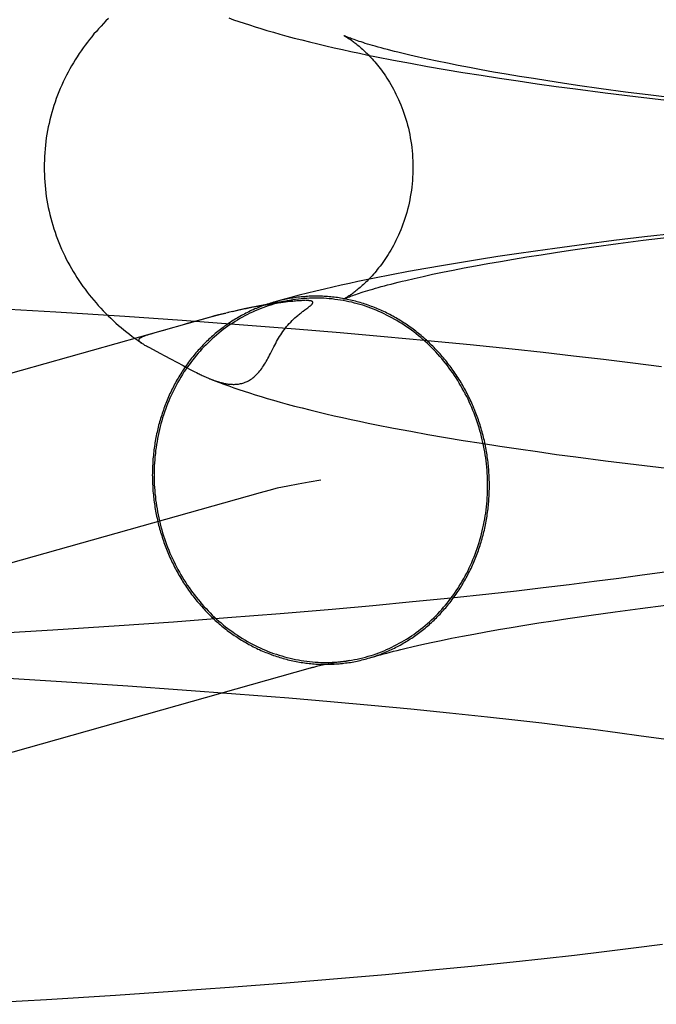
# Model space of a CAD drawing. Header units: inches. Extents: x 0 to 278, y 0 to 180.
# Tile 16 of 67: x 95.625 to 95.6924, y 91.26 to 91.3642. Entities that reach past the tile are written whole.
import ezdxf

# ---------------------------------------------------------------- set-up
doc = ezdxf.new("R2010")
doc.units = ezdxf.units.IN
doc.header["$LTSCALE"] = 15.310625
doc.header["$MEASUREMENT"] = 0
doc.linetypes.add('HIDDEN', pattern=[0.2, 0.1, -0.1])
doc.layers.add('DEFAULT_2', color=8, linetype='HIDDEN')

msp = doc.modelspace()

# ---------------------------------------------------------------- linework, layer by layer
at = {"layer": 'DEFAULT_2', "color": 8, "linetype": 'HIDDEN'}
for p, q in [((95.66457, 91.35988), (95.66637, 91.35954)), ((95.66818, 91.35998), (95.66721, 91.36019)), ((95.6692, 91.35976), (95.66818, 91.35998)), ((95.66637, 91.35954), (95.66819, 91.35921)), ((95.66819, 91.35921), (95.67005, 91.35889)), ((95.67028, 91.35954), (95.6692, 91.35976)), ((95.67005, 91.35889), (95.67193, 91.35857)), ((95.67142, 91.35931), (95.67028, 91.35954)), ((95.67261, 91.35908), (95.67142, 91.35931)), ((95.67386, 91.35885), (95.67261, 91.35908)), ((95.67516, 91.35862), (95.67386, 91.35885)), ((95.67193, 91.35857), (95.67385, 91.35827)), ((95.67385, 91.35827), (95.67579, 91.35797)), ((95.67651, 91.35839), (95.67516, 91.35862)), ((95.67579, 91.35797), (95.67776, 91.35767)), ((95.67792, 91.35815), (95.67651, 91.35839)), ((95.67938, 91.35792), (95.67792, 91.35815)), ((95.68089, 91.35768), (95.67938, 91.35792)), ((95.67776, 91.35767), (95.67976, 91.35738)), ((95.67976, 91.35738), (95.68179, 91.3571)), ((95.68244, 91.35744), (95.68089, 91.35768)), ((95.68179, 91.3571), (95.68384, 91.35683)), ((95.68405, 91.35721), (95.68244, 91.35744)), ((95.68384, 91.35683), (95.68698, 91.35642)), ((95.68654, 91.35685), (95.68405, 91.35721)), ((95.68913, 91.3565), (95.68654, 91.35685)), ((95.68698, 91.35642), (95.69018, 91.35602)), ((95.69181, 91.35616), (95.68913, 91.3565)), ((95.69018, 91.35602), (95.69345, 91.35564)), ((95.69459, 91.35581), (95.69181, 91.35616)), ((95.69113, 91.34118), (95.6879, 91.34079)), ((95.69098, 91.34083), (95.69374, 91.34117)), ((95.69442, 91.34156), (95.69113, 91.34118)), ((95.68474, 91.34038), (95.68163, 91.33997)), ((95.6833, 91.33978), (95.68576, 91.34013)), ((95.6879, 91.34079), (95.68474, 91.34038)), ((95.68576, 91.34013), (95.68833, 91.34048)), ((95.68833, 91.34048), (95.69098, 91.34083)), ((95.67563, 91.3391), (95.67368, 91.3388)), ((95.6776, 91.33939), (95.67563, 91.3391)), ((95.67727, 91.33883), (95.6787, 91.33907)), ((95.6796, 91.33968), (95.6776, 91.33939)), ((95.6787, 91.33907), (95.68019, 91.3393)), ((95.68163, 91.33997), (95.6796, 91.33968)), ((95.68019, 91.3393), (95.68172, 91.33954)), ((95.68172, 91.33954), (95.6833, 91.33978)), ((95.66987, 91.33817), (95.66801, 91.33785)), ((95.67176, 91.33849), (95.66987, 91.33817)), ((95.67368, 91.3388), (95.67176, 91.33849)), ((95.67205, 91.3379), (95.67327, 91.33813)), ((95.67327, 91.33813), (95.67455, 91.33836)), ((95.67455, 91.33836), (95.67588, 91.3386)), ((95.67588, 91.3386), (95.67727, 91.33883)), ((95.66436, 91.33718), (95.66257, 91.33682)), ((95.66617, 91.33752), (95.66436, 91.33718)), ((95.66801, 91.33785), (95.66617, 91.33752)), ((95.66678, 91.3368), (95.66772, 91.33701)), ((95.66772, 91.33701), (95.66872, 91.33723)), ((95.66872, 91.33723), (95.66977, 91.33745)), ((95.66977, 91.33745), (95.67088, 91.33767)), ((95.67088, 91.33767), (95.67205, 91.3379)), ((95.6659, 91.33659), (95.66678, 91.3368)), ((95.65026, 91.33383), (95.64978, 91.33375)), ((95.65069, 91.33391), (95.65026, 91.33383)), ((95.65108, 91.33398), (95.65069, 91.33391)), ((95.65145, 91.33404), (95.65108, 91.33398)), ((95.65178, 91.33409), (95.65145, 91.33404)), ((95.65209, 91.33414), (95.65178, 91.33409)), ((95.65238, 91.33418), (95.65209, 91.33414)), ((95.65265, 91.33422), (95.65238, 91.33418)), ((95.65291, 91.33425), (95.65265, 91.33422)), ((95.65314, 91.33428), (95.65291, 91.33425)), ((95.65336, 91.33431), (95.65314, 91.33428)), ((95.65357, 91.33434), (95.65336, 91.33431)), ((95.65375, 91.33436), (95.65357, 91.33434)), ((95.65392, 91.33437), (95.65375, 91.33436)), ((95.65408, 91.33439), (95.65392, 91.33437)), ((95.65423, 91.3344), (95.65408, 91.33439)), ((95.65436, 91.33441), (95.65423, 91.3344)), ((95.65448, 91.33442), (95.65436, 91.33441)), ((95.6546, 91.33443), (95.65448, 91.33442)), ((95.6547, 91.33444), (95.6546, 91.33443)), ((95.6548, 91.33444), (95.6547, 91.33444)), ((95.65488, 91.33445), (95.6548, 91.33444)), ((95.65496, 91.33445), (95.65488, 91.33445)), ((95.65503, 91.33445), (95.65496, 91.33445)), ((95.65509, 91.33446), (95.65503, 91.33445)), ((95.65523, 91.33446), (95.65521, 91.33446)), ((95.65528, 91.33446), (95.65526, 91.33446)), ((95.65533, 91.33446), (95.65531, 91.33446)), ((95.65537, 91.33446), (95.65535, 91.33446)), ((95.62887, 91.33322), (95.62156, 91.33365)), ((95.63617, 91.33276), (95.62887, 91.33322)), ((95.64224, 91.33234), (95.63617, 91.33276)), ((95.64684, 91.3331), (95.64649, 91.33302)), ((95.64717, 91.33319), (95.64655, 91.33306)), ((95.64759, 91.33331), (95.64705, 91.33319)), ((95.64978, 91.33375), (95.64927, 91.33365)), ((95.65504, 91.33334), (95.65519, 91.33346)), ((95.65519, 91.33346), (95.6554, 91.33361)), ((95.6554, 91.33361), (95.65552, 91.3337)), ((95.64524, 91.33271), (95.51608, 91.29629)), ((95.64826, 91.3319), (95.64224, 91.33234)), ((95.6442, 91.33241), (95.64251, 91.33194)), ((95.6451, 91.33265), (95.6442, 91.33241)), ((95.65422, 91.33143), (95.64826, 91.3319)), ((95.63957, 91.33111), (95.63911, 91.33097)), ((95.64039, 91.33134), (95.63957, 91.33111)), ((95.65893, 91.33104), (95.65422, 91.33143)), ((95.66358, 91.33063), (95.65893, 91.33104)), ((95.63756, 91.33022), (95.63791, 91.32997)), ((95.63787, 91.33), (95.63791, 91.32997)), ((95.66817, 91.33021), (95.66358, 91.33063)), ((95.67269, 91.32977), (95.66817, 91.33021)), ((95.67713, 91.32931), (95.67269, 91.32977)), ((95.63876, 91.32949), (95.63987, 91.3289)), ((95.63987, 91.3289), (95.64041, 91.32861)), ((95.64041, 91.32861), (95.64101, 91.32829)), ((95.6804, 91.32896), (95.67713, 91.32931)), ((95.68362, 91.32859), (95.6804, 91.32896)), ((95.68678, 91.32822), (95.68362, 91.32859)), ((95.64101, 91.32829), (95.64234, 91.32757)), ((95.64234, 91.32757), (95.64275, 91.32735)), ((95.68989, 91.32783), (95.68678, 91.32822)), ((95.69294, 91.32744), (95.68989, 91.32783)), ((95.64275, 91.32735), (95.643, 91.32721)), ((95.643, 91.32721), (95.64323, 91.32709)), ((95.64323, 91.32709), (95.64341, 91.327)), ((95.64341, 91.327), (95.64358, 91.32691)), ((95.64358, 91.32691), (95.64374, 91.32683)), ((95.64374, 91.32683), (95.64391, 91.32675)), ((95.64391, 91.32675), (95.64402, 91.3267)), ((95.64402, 91.3267), (95.64413, 91.32664)), ((95.64413, 91.32664), (95.64424, 91.32659)), ((95.64424, 91.32659), (95.64435, 91.32654)), ((95.64435, 91.32654), (95.64446, 91.32648)), ((95.64446, 91.32648), (95.64458, 91.32643)), ((95.64458, 91.32643), (95.6447, 91.32638)), ((95.6447, 91.32638), (95.64482, 91.32632)), ((95.64482, 91.32632), (95.64494, 91.32627)), ((95.66459, 91.32097), (95.6664, 91.32063)), ((95.6664, 91.32063), (95.66822, 91.3203)), ((95.66822, 91.3203), (95.67008, 91.31998)), ((95.67008, 91.31998), (95.67196, 91.31966)), ((95.67196, 91.31966), (95.67388, 91.31936)), ((95.67388, 91.31936), (95.67582, 91.31906)), ((95.67582, 91.31906), (95.6778, 91.31876)), ((95.6778, 91.31876), (95.6798, 91.31848)), ((95.6798, 91.31848), (95.68183, 91.31819)), ((95.68183, 91.31819), (95.68388, 91.31792)), ((95.68388, 91.31792), (95.68702, 91.31751)), ((95.68702, 91.31751), (95.69023, 91.31711)), ((95.69023, 91.31711), (95.69349, 91.31673)), ((95.65048, 91.31414), (95.52139, 91.27774)), ((95.69329, 91.30575), (95.69089, 91.30541)), ((95.68582, 91.30473), (95.68316, 91.3044)), ((95.6884, 91.30507), (95.68582, 91.30473)), ((95.69089, 91.30541), (95.6884, 91.30507)), ((95.67758, 91.30374), (95.67467, 91.30342)), ((95.68041, 91.30407), (95.67758, 91.30374)), ((95.68316, 91.3044), (95.68041, 91.30407)), ((95.6666, 91.30259), (95.6624, 91.30219)), ((95.67069, 91.303), (95.6666, 91.30259)), ((95.67467, 91.30342), (95.67069, 91.303)), ((95.6581, 91.3018), (95.65261, 91.30133)), ((95.6624, 91.30219), (95.6581, 91.3018)), ((95.68548, 91.30118), (95.68802, 91.30153)), ((95.68802, 91.30153), (95.69066, 91.30188)), ((95.69066, 91.30188), (95.69339, 91.30223)), ((95.64131, 91.30046), (95.63555, 91.30006)), ((95.64701, 91.30089), (95.64131, 91.30046)), ((95.65261, 91.30133), (95.64701, 91.30089)), ((95.67994, 91.30036), (95.68146, 91.3006)), ((95.68146, 91.3006), (95.68303, 91.30083)), ((95.68303, 91.30083), (95.68548, 91.30118)), ((95.62856, 91.2996), (95.62153, 91.29918)), ((95.63555, 91.30006), (95.62856, 91.2996)), ((95.67308, 91.29919), (95.67435, 91.29942)), ((95.67435, 91.29942), (95.67567, 91.29966)), ((95.67567, 91.29966), (95.67704, 91.29989)), ((95.67704, 91.29989), (95.67847, 91.30012)), ((95.67847, 91.30012), (95.67994, 91.30036)), ((95.66857, 91.29829), (95.66962, 91.29851)), ((95.66962, 91.29851), (95.67072, 91.29874)), ((95.67072, 91.29874), (95.67187, 91.29896)), ((95.67187, 91.29896), (95.67308, 91.29919)), ((95.66579, 91.29766), (95.66666, 91.29787)), ((95.66666, 91.29787), (95.66758, 91.29808)), ((95.66758, 91.29808), (95.66857, 91.29829)), ((95.65841, 91.29614), (95.65791, 91.29605)), ((95.65896, 91.29624), (95.65841, 91.29614)), ((95.62245, 91.29461), (95.62948, 91.29418)), ((95.62948, 91.29418), (95.63647, 91.29372)), ((95.63647, 91.29372), (95.64223, 91.29331)), ((95.64223, 91.29331), (95.64792, 91.29288)), ((95.64792, 91.29288), (95.65351, 91.29243)), ((95.65351, 91.29243), (95.6579, 91.29205)), ((95.6579, 91.29205), (95.66221, 91.29166)), ((95.66221, 91.29166), (95.66642, 91.29127)), ((95.66642, 91.29127), (95.67052, 91.29085)), ((95.67052, 91.29085), (95.67451, 91.29043)), ((95.67451, 91.29043), (95.67742, 91.29011)), ((95.67742, 91.29011), (95.68026, 91.28979)), ((95.68026, 91.28979), (95.68301, 91.28946)), ((95.68301, 91.28946), (95.68569, 91.28912)), ((95.68569, 91.28912), (95.68828, 91.28878)), ((95.68828, 91.28878), (95.69077, 91.28844)), ((95.69077, 91.28844), (95.69317, 91.2881)), ((95.68998, 91.26601), (95.69302, 91.26641)), ((95.68051, 91.26489), (95.68372, 91.26525)), ((95.68372, 91.26525), (95.68687, 91.26563)), ((95.68687, 91.26563), (95.68998, 91.26601)), ((95.66832, 91.26364), (95.67282, 91.26408)), ((95.67282, 91.26408), (95.67725, 91.26454)), ((95.67725, 91.26454), (95.68051, 91.26489)), ((95.65909, 91.26281), (95.66374, 91.26321)), ((95.66374, 91.26321), (95.66832, 91.26364)), ((95.64725, 91.26186), (95.65321, 91.26232)), ((95.65321, 91.26232), (95.65909, 91.26281)), ((95.62789, 91.26055), (95.63518, 91.26101)), ((95.63518, 91.26101), (95.64124, 91.26142)), ((95.64124, 91.26142), (95.64725, 91.26186)), ((95.6206, 91.26013), (95.62789, 91.26055))]:
    msp.add_line(p, q, dxfattribs=at)
for points in [[(95.63443, 91.36428), (95.63417, 91.36402), (95.6339, 91.36375), (95.63365, 91.36348), (95.63339, 91.3632), (95.63315, 91.36292), (95.6329, 91.36264), (95.63266, 91.36235), (95.63243, 91.36206), (95.6322, 91.36177), (95.63197, 91.36147), (95.63175, 91.36117), (95.63154, 91.36087), (95.63132, 91.36056), (95.63112, 91.36024), (95.63092, 91.35992), (95.63072, 91.3596), (95.63053, 91.35928), (95.63034, 91.35895), (95.63016, 91.35861), (95.62998, 91.35827), (95.62981, 91.35793), (95.62965, 91.35759), (95.62949, 91.35724), (95.62934, 91.35688), (95.62919, 91.35653), (95.62905, 91.35617), (95.62891, 91.35581), (95.62878, 91.35544), (95.62866, 91.35507), (95.62855, 91.3547), (95.62844, 91.35433), (95.62833, 91.35395), (95.62824, 91.35357), (95.62815, 91.35319), (95.62807, 91.35281), (95.62799, 91.35242), (95.62792, 91.35204), (95.62786, 91.35165), (95.62781, 91.35126), (95.62776, 91.35087), (95.62772, 91.35048), (95.62769, 91.35009), (95.62767, 91.3497), (95.62765, 91.3493), (95.62764, 91.34891), (95.62763, 91.34855)], [(95.64715, 91.36433), (95.64767, 91.36414), (95.64822, 91.36396), (95.64877, 91.36377), (95.64935, 91.36359), (95.64994, 91.3634), (95.65056, 91.36321), (95.6512, 91.36302), (95.65187, 91.36282), (95.65257, 91.36262), (95.65331, 91.36242), (95.65409, 91.36221), (95.65489, 91.36201), (95.65571, 91.3618), (95.65656, 91.36159), (95.65742, 91.36139), (95.65829, 91.36119), (95.65918, 91.36099), (95.66007, 91.36079), (95.66097, 91.3606), (95.66187, 91.36041), (95.66277, 91.36023), (95.66457, 91.35988)], [(95.65933, 91.36247), (95.65932, 91.36248), (95.65932, 91.36248), (95.65934, 91.36247), (95.65936, 91.36246), (95.65938, 91.36244), (95.65942, 91.36242), (95.65946, 91.3624), (95.6595, 91.36238), (95.65955, 91.36235), (95.65961, 91.36231), (95.65967, 91.36228), (95.65973, 91.36224), (95.6598, 91.36219), (95.65988, 91.36214), (95.65996, 91.36209), (95.66004, 91.36204), (95.66012, 91.36198), (95.66021, 91.36191), (95.66031, 91.36184), (95.6604, 91.36177), (95.6605, 91.3617), (95.66061, 91.36162), (95.66071, 91.36153), (95.66082, 91.36144), (95.66094, 91.36135), (95.66105, 91.36125), (95.66117, 91.36115), (95.66129, 91.36104), (95.66141, 91.36093), (95.66153, 91.36081), (95.66166, 91.36069), (95.66179, 91.36057), (95.66192, 91.36044), (95.66205, 91.3603), (95.66218, 91.36016), (95.66232, 91.36001), (95.66246, 91.35985), (95.6626, 91.3597), (95.66274, 91.35953), (95.66288, 91.35936), (95.66302, 91.35918), (95.66316, 91.359), (95.6633, 91.35881), (95.66345, 91.35861), (95.66359, 91.35841), (95.66373, 91.3582), (95.66387, 91.35798), (95.66402, 91.35776), (95.66416, 91.35753), (95.6643, 91.35729), (95.66444, 91.35705), (95.66457, 91.3568), (95.66471, 91.35654), (95.66484, 91.35628), (95.66497, 91.35601), (95.6651, 91.35573), (95.66522, 91.35545), (95.66534, 91.35516), (95.66546, 91.35487), (95.66557, 91.35457), (95.66568, 91.35426), (95.66578, 91.35395), (95.66588, 91.35364), (95.66598, 91.35332), (95.66606, 91.35299), (95.66615, 91.35267), (95.66622, 91.35233), (95.66629, 91.352), (95.66636, 91.35166), (95.66642, 91.35132), (95.66647, 91.35097), (95.66651, 91.35063), (95.66655, 91.35028), (95.66658, 91.34993), (95.6666, 91.34958), (95.66662, 91.34923), (95.66663, 91.34887), (95.66663, 91.34855)], [(95.66721, 91.36019), (95.6663, 91.3604), (95.66587, 91.3605), (95.66546, 91.3606), (95.66505, 91.3607), (95.66467, 91.3608), (95.66429, 91.36089), (95.66394, 91.36099), (95.66359, 91.36108), (95.66327, 91.36117), (95.66295, 91.36126), (95.66265, 91.36134), (95.66237, 91.36142), (95.6621, 91.3615), (95.66184, 91.36158), (95.6616, 91.36165), (95.66137, 91.36173), (95.66116, 91.3618), (95.66096, 91.36186), (95.66077, 91.36192), (95.66059, 91.36198), (95.66043, 91.36204), (95.66028, 91.36209), (95.66014, 91.36214), (95.66002, 91.36219), (95.6599, 91.36223), (95.6598, 91.36227), (95.65971, 91.36231), (95.65963, 91.36234), (95.65955, 91.36237), (95.65949, 91.3624), (95.65944, 91.36242), (95.6594, 91.36244), (95.65937, 91.36246), (95.65934, 91.36247), (95.65934, 91.36247)], [(95.62763, 91.34855), (95.62764, 91.34818), (95.62765, 91.34779), (95.62767, 91.3474), (95.62769, 91.34701), (95.62772, 91.34662), (95.62776, 91.34623), (95.62781, 91.34584), (95.62786, 91.34545), (95.62792, 91.34507), (95.62799, 91.34468), (95.62806, 91.3443), (95.62815, 91.34392), (95.62823, 91.34354), (95.62833, 91.34316), (95.62843, 91.34278), (95.62854, 91.34241), (95.62865, 91.34204), (95.62878, 91.34167), (95.6289, 91.34131), (95.62904, 91.34095), (95.62918, 91.34059), (95.62933, 91.34023), (95.62948, 91.33988), (95.62964, 91.33953), (95.6298, 91.33919), (95.62997, 91.33884), (95.63014, 91.33851), (95.63033, 91.33817), (95.63051, 91.33784), (95.6307, 91.33752), (95.6309, 91.3372), (95.6311, 91.33688), (95.6313, 91.33657), (95.63151, 91.33626), (95.63173, 91.33595), (95.63195, 91.33565), (95.63217, 91.33535), (95.6324, 91.33506), (95.63263, 91.33477), (95.63287, 91.33448), (95.63312, 91.3342), (95.63336, 91.33392), (95.63361, 91.33365), (95.63387, 91.33338), (95.63413, 91.33311), (95.6344, 91.33285), (95.63467, 91.33259), (95.63494, 91.33233), (95.63522, 91.33208), (95.6355, 91.33183), (95.63578, 91.33159), (95.63607, 91.33135), (95.63636, 91.33112), (95.63665, 91.33089), (95.63695, 91.33066), (95.63725, 91.33044), (95.63756, 91.33022)], [(95.66663, 91.34855), (95.66663, 91.34822), (95.66662, 91.34786), (95.6666, 91.34751), (95.66658, 91.34716), (95.66655, 91.34681), (95.66651, 91.34646), (95.66647, 91.34611), (95.66642, 91.34577), (95.66636, 91.34543), (95.66629, 91.34509), (95.66622, 91.34475), (95.66615, 91.34442), (95.66606, 91.34409), (95.66598, 91.34377), (95.66588, 91.34345), (95.66578, 91.34313), (95.66568, 91.34282), (95.66557, 91.34252), (95.66546, 91.34222), (95.66534, 91.34192), (95.66522, 91.34163), (95.6651, 91.34135), (95.66497, 91.34108), (95.66484, 91.34081), (95.66471, 91.34054), (95.66457, 91.34029), (95.66443, 91.34004), (95.66429, 91.33979), (95.66415, 91.33956), (95.66401, 91.33933), (95.66387, 91.3391), (95.66373, 91.33889), (95.66359, 91.33868), (95.66344, 91.33847), (95.6633, 91.33828), (95.66316, 91.33809), (95.66301, 91.3379), (95.66287, 91.33773), (95.66273, 91.33756), (95.66259, 91.33739), (95.66245, 91.33723), (95.66232, 91.33708), (95.66218, 91.33693), (95.66205, 91.33679), (95.66191, 91.33665), (95.66178, 91.33652), (95.66166, 91.33639), (95.66153, 91.33627), (95.66141, 91.33616), (95.66128, 91.33604), (95.66116, 91.33594), (95.66105, 91.33584), (95.66093, 91.33574), (95.66082, 91.33565), (95.66071, 91.33556), (95.6606, 91.33547), (95.6605, 91.33539), (95.6604, 91.33532), (95.6603, 91.33524), (95.66021, 91.33518), (95.66012, 91.33511), (95.66003, 91.33505), (95.65995, 91.335), (95.65987, 91.33494), (95.6598, 91.3349), (95.65973, 91.33485), (95.65967, 91.33481), (95.65961, 91.33477), (95.65955, 91.33474), (95.6595, 91.33471), (95.65946, 91.33469), (95.65942, 91.33466), (95.65938, 91.33465), (95.65936, 91.33463), (95.65934, 91.33462), (95.65932, 91.33461), (95.65932, 91.33461)], [(95.66257, 91.33682), (95.66168, 91.33664), (95.6608, 91.33646), (95.65992, 91.33627), (95.65903, 91.33607), (95.65815, 91.33587), (95.65727, 91.33567), (95.65638, 91.33546), (95.6555, 91.33524), (95.65461, 91.33501), (95.65371, 91.33478), (95.65281, 91.33453), (95.65193, 91.33429)], [(95.65932, 91.33461), (95.65933, 91.33462), (95.65934, 91.33462), (95.65937, 91.33464), (95.6594, 91.33465), (95.65944, 91.33467), (95.6595, 91.33469), (95.65956, 91.33472), (95.65963, 91.33475), (95.65971, 91.33478), (95.6598, 91.33482), (95.65991, 91.33486), (95.66002, 91.3349), (95.66015, 91.33495), (95.66029, 91.335), (95.66044, 91.33505), (95.6606, 91.33511), (95.66078, 91.33517), (95.66097, 91.33523), (95.66117, 91.3353), (95.66138, 91.33537), (95.66161, 91.33544), (95.66186, 91.33552), (95.66211, 91.33559), (95.66239, 91.33567), (95.66267, 91.33576), (95.66297, 91.33584), (95.66329, 91.33593), (95.66362, 91.33602), (95.66396, 91.33611), (95.66432, 91.3362), (95.66469, 91.3363), (95.66508, 91.33639), (95.66548, 91.33649), (95.6659, 91.33659)], [(95.67472, 91.3149), (95.67472, 91.31509), (95.67472, 91.31528), (95.67471, 91.31547), (95.67471, 91.31566), (95.6747, 91.31585), (95.67469, 91.31604), (95.67468, 91.31623), (95.67467, 91.31643), (95.67465, 91.31662), (95.67463, 91.31681), (95.67462, 91.317), (95.6746, 91.31719), (95.67458, 91.31738), (95.67455, 91.31757), (95.67453, 91.31776), (95.6745, 91.31795), (95.67447, 91.31814), (95.67444, 91.31833), (95.67441, 91.31851), (95.67438, 91.3187), (95.67434, 91.31889), (95.67431, 91.31908), (95.67427, 91.31927), (95.67423, 91.31945), (95.67419, 91.31964), (95.67414, 91.31983), (95.6741, 91.32001), (95.67405, 91.3202), (95.674, 91.32038), (95.67395, 91.32057), (95.6739, 91.32075), (95.67385, 91.32094), (95.67379, 91.32112), (95.67374, 91.3213), (95.67368, 91.32148), (95.67362, 91.32166), (95.67356, 91.32184), (95.67349, 91.32203), (95.67343, 91.3222), (95.67336, 91.32238), (95.6733, 91.32256), (95.67323, 91.32274), (95.67316, 91.32292), (95.67308, 91.32309), (95.67301, 91.32327), (95.67293, 91.32344), (95.67286, 91.32362), (95.67278, 91.32379), (95.6727, 91.32396), (95.67262, 91.32413), (95.67253, 91.3243), (95.67245, 91.32447), (95.67236, 91.32464), (95.67227, 91.32481), (95.67218, 91.32498), (95.67209, 91.32514), (95.672, 91.32531), (95.67191, 91.32547), (95.67181, 91.32564), (95.67172, 91.3258), (95.67162, 91.32596), (95.67152, 91.32612), (95.67142, 91.32628), (95.67132, 91.32644), (95.67121, 91.32659), (95.67111, 91.32675), (95.671, 91.3269), (95.67089, 91.32706), (95.67078, 91.32721), (95.67067, 91.32736), (95.67056, 91.32751), (95.67045, 91.32766), (95.67034, 91.32781), (95.67022, 91.32796), (95.6701, 91.3281), (95.66999, 91.32825), (95.66987, 91.32839), (95.66974, 91.32853), (95.66962, 91.32867), (95.6695, 91.32881), (95.66938, 91.32895), (95.66925, 91.32909), (95.66912, 91.32922), (95.669, 91.32936), (95.66887, 91.32949), (95.66874, 91.32962), (95.6686, 91.32975), (95.66847, 91.32988), (95.66834, 91.33001), (95.6682, 91.33014), (95.66807, 91.33026), (95.66793, 91.33038), (95.66779, 91.33051), (95.66765, 91.33063), (95.66751, 91.33075), (95.66737, 91.33086), (95.66723, 91.33098), (95.66709, 91.33109), (95.66694, 91.33121), (95.6668, 91.33132), (95.66665, 91.33143), (95.66651, 91.33154), (95.66636, 91.33164), (95.66621, 91.33175), (95.66606, 91.33185), (95.66591, 91.33195), (95.66576, 91.33205), (95.66561, 91.33215), (95.66545, 91.33225), (95.6653, 91.33235), (95.66514, 91.33244), (95.66499, 91.33253), (95.66483, 91.33262), (95.66468, 91.33271), (95.66452, 91.3328), (95.66436, 91.33288), (95.6642, 91.33297), (95.66404, 91.33305), (95.66388, 91.33313), (95.66372, 91.33321), (95.66356, 91.33329), (95.66339, 91.33336), (95.66323, 91.33344), (95.66307, 91.33351), (95.6629, 91.33358), (95.66274, 91.33365), (95.66257, 91.33371), (95.6624, 91.33378), (95.66224, 91.33384), (95.66207, 91.3339), (95.6619, 91.33396), (95.66174, 91.33402), (95.66157, 91.33408), (95.6614, 91.33413), (95.66123, 91.33419), (95.66106, 91.33424), (95.66089, 91.33429), (95.66072, 91.33433), (95.66055, 91.33438), (95.66037, 91.33442), (95.6602, 91.33446), (95.66003, 91.3345), (95.65986, 91.33454), (95.65969, 91.33458), (95.65951, 91.33461), (95.65934, 91.33464), (95.65917, 91.33467), (95.65899, 91.3347), (95.65882, 91.33473), (95.65864, 91.33476), (95.65847, 91.33478), (95.6583, 91.3348), (95.65812, 91.33482), (95.65795, 91.33484), (95.65777, 91.33485), (95.6576, 91.33487), (95.65742, 91.33488), (95.65725, 91.33489), (95.65707, 91.3349), (95.6569, 91.3349), (95.65672, 91.33491), (95.65655, 91.33491), (95.65637, 91.33491), (95.6562, 91.33491), (95.65602, 91.33491), (95.65585, 91.3349), (95.65567, 91.3349), (95.6555, 91.33489), (95.65532, 91.33488), (95.65515, 91.33486), (95.65498, 91.33485), (95.6548, 91.33483), (95.65463, 91.33482), (95.65446, 91.3348), (95.65428, 91.33477), (95.65411, 91.33475), (95.65394, 91.33472), (95.65376, 91.3347), (95.65359, 91.33467), (95.65342, 91.33464), (95.65325, 91.3346), (95.65308, 91.33457), (95.65291, 91.33453), (95.65274, 91.33449), (95.65257, 91.33445), (95.6524, 91.33441), (95.65223, 91.33437), (95.65206, 91.33432)], [(95.65193, 91.33429), (95.65189, 91.33428), (95.65172, 91.33423), (95.65156, 91.33418), (95.65139, 91.33412), (95.65122, 91.33407), (95.65106, 91.33401), (95.65089, 91.33395), (95.65073, 91.33389), (95.65056, 91.33383), (95.6504, 91.33377), (95.65024, 91.3337), (95.65008, 91.33363), (95.64992, 91.33357), (95.64975, 91.33349), (95.6496, 91.33342), (95.64944, 91.33335), (95.64928, 91.33327), (95.64912, 91.33319), (95.64896, 91.33312), (95.64881, 91.33303), (95.64865, 91.33295), (95.6485, 91.33287), (95.64834, 91.33278), (95.64819, 91.33269), (95.64804, 91.3326), (95.64789, 91.33251), (95.64773, 91.33242), (95.64759, 91.33233), (95.64744, 91.33223), (95.64729, 91.33213), (95.64714, 91.33203), (95.647, 91.33193), (95.64685, 91.33183), (95.64671, 91.33173), (95.64656, 91.33162), (95.64642, 91.33151), (95.64628, 91.3314), (95.64614, 91.33129), (95.646, 91.33118), (95.64586, 91.33107), (95.64573, 91.33096), (95.64559, 91.33084), (95.64546, 91.33072), (95.64532, 91.3306), (95.64519, 91.33048), (95.64506, 91.33036), (95.64493, 91.33024), (95.6448, 91.33011), (95.64467, 91.32998), (95.64454, 91.32986), (95.64442, 91.32973), (95.64429, 91.3296), (95.64417, 91.32947), (95.64405, 91.32933), (95.64393, 91.3292), (95.64381, 91.32906), (95.64369, 91.32892), (95.64357, 91.32879), (95.64346, 91.32865), (95.64334, 91.32851), (95.64323, 91.32836), (95.64312, 91.32822), (95.64301, 91.32807), (95.6429, 91.32793), (95.64279, 91.32778), (95.64269, 91.32763), (95.64258, 91.32748), (95.64248, 91.32733), (95.64238, 91.32718), (95.64228, 91.32703), (95.64218, 91.32687), (95.64208, 91.32672), (95.64198, 91.32656), (95.64189, 91.3264), (95.64179, 91.32625), (95.6417, 91.32609), (95.64161, 91.32593), (95.64152, 91.32576), (95.64143, 91.3256), (95.64135, 91.32544), (95.64126, 91.32527), (95.64118, 91.32511), (95.6411, 91.32494), (95.64102, 91.32478), (95.64094, 91.32461), (95.64086, 91.32444), (95.64079, 91.32427), (95.64071, 91.3241), (95.64064, 91.32393), (95.64057, 91.32375), (95.6405, 91.32358), (95.64043, 91.32341), (95.64037, 91.32323), (95.6403, 91.32306), (95.64024, 91.32288), (95.64018, 91.3227), (95.64012, 91.32253), (95.64006, 91.32235), (95.64, 91.32217), (95.63995, 91.32199), (95.63989, 91.32181), (95.63984, 91.32163), (95.63979, 91.32145), (95.63974, 91.32126), (95.6397, 91.32108), (95.63965, 91.3209), (95.63961, 91.32071), (95.63957, 91.32053), (95.63953, 91.32035), (95.63949, 91.32016), (95.63945, 91.31998), (95.63942, 91.31979), (95.63938, 91.3196), (95.63935, 91.31942), (95.63932, 91.31923), (95.63929, 91.31904), (95.63927, 91.31885), (95.63924, 91.31866), (95.63922, 91.31848), (95.6392, 91.31829), (95.63918, 91.3181), (95.63916, 91.31791), (95.63914, 91.31772), (95.63913, 91.31753), (95.63912, 91.31734), (95.63911, 91.31715), (95.6391, 91.31696), (95.63909, 91.31677), (95.63908, 91.31658), (95.63908, 91.31639), (95.63908, 91.3162), (95.63907, 91.316)], [(95.65389, 91.33451), (95.65364, 91.33447), (95.65335, 91.33441), (95.65306, 91.33436), (95.65277, 91.33429), (95.65248, 91.33422), (95.65219, 91.33415), (95.6519, 91.33407), (95.65162, 91.33398), (95.65133, 91.33389), (95.65105, 91.33379), (95.65077, 91.33369), (95.65049, 91.33358), (95.65022, 91.33347), (95.64994, 91.33335), (95.64967, 91.33323), (95.6494, 91.33311), (95.64913, 91.33297), (95.64886, 91.33284), (95.6486, 91.33269), (95.64834, 91.33255), (95.64808, 91.33239), (95.64782, 91.33224), (95.64757, 91.33208), (95.64732, 91.33191), (95.64707, 91.33174), (95.64682, 91.33156), (95.64658, 91.33138), (95.64634, 91.3312), (95.6461, 91.33101), (95.64587, 91.33081), (95.64564, 91.33061), (95.64541, 91.33041), (95.64519, 91.33021), (95.64496, 91.32999), (95.64475, 91.32978), (95.64453, 91.32956), (95.64432, 91.32934), (95.64412, 91.32911), (95.64391, 91.32888), (95.64371, 91.32864), (95.64352, 91.3284), (95.64332, 91.32816), (95.64314, 91.32792), (95.64295, 91.32767), (95.64277, 91.32741), (95.6426, 91.32716), (95.64242, 91.3269), (95.64225, 91.32663), (95.64209, 91.32637), (95.64193, 91.3261), (95.64178, 91.32582), (95.64162, 91.32555), (95.64148, 91.32527), (95.64134, 91.32499), (95.6412, 91.32471), (95.64106, 91.32442), (95.64094, 91.32413), (95.64081, 91.32384), (95.64069, 91.32354), (95.64058, 91.32325), (95.64047, 91.32295), (95.64036, 91.32265), (95.64026, 91.32235), (95.64016, 91.32204), (95.64007, 91.32174), (95.63998, 91.32143), (95.6399, 91.32112), (95.63982, 91.32081), (95.63975, 91.32049), (95.63969, 91.32018), (95.63962, 91.31986), (95.63957, 91.31954), (95.63951, 91.31923), (95.63947, 91.31891), (95.63942, 91.31859), (95.63939, 91.31827), (95.63935, 91.31794), (95.63932, 91.31762), (95.6393, 91.3173), (95.63928, 91.31697), (95.63927, 91.31665), (95.63926, 91.31632), (95.63926, 91.316)], [(95.65319, 91.3344), (95.65247, 91.33428), (95.65173, 91.33415), (95.65098, 91.33401), (95.65022, 91.33387), (95.64948, 91.33372), (95.6488, 91.33358), (95.64817, 91.33345), (95.6475, 91.33326)], [(95.67453, 91.3149), (95.67453, 91.31523), (95.67452, 91.31555), (95.67451, 91.31588), (95.67449, 91.3162), (95.67447, 91.31653), (95.67444, 91.31685), (95.67441, 91.31718), (95.67437, 91.3175), (95.67433, 91.31782), (95.67428, 91.31815), (95.67423, 91.31847), (95.67417, 91.31879), (95.67411, 91.31911), (95.67404, 91.31943), (95.67397, 91.31974), (95.67389, 91.32006), (95.67381, 91.32038), (95.67372, 91.32069), (95.67363, 91.321), (95.67354, 91.32131), (95.67344, 91.32162), (95.67333, 91.32193), (95.67322, 91.32223), (95.6731, 91.32254), (95.67298, 91.32284), (95.67286, 91.32314), (95.67273, 91.32344), (95.6726, 91.32373), (95.67246, 91.32402), (95.67232, 91.32431), (95.67217, 91.3246), (95.67202, 91.32489), (95.67186, 91.32517), (95.6717, 91.32545), (95.67154, 91.32572), (95.67137, 91.326), (95.6712, 91.32627), (95.67102, 91.32653), (95.67084, 91.3268), (95.67066, 91.32706), (95.67047, 91.32732), (95.67028, 91.32757), (95.67008, 91.32782), (95.66988, 91.32807), (95.66968, 91.32831), (95.66947, 91.32855), (95.66926, 91.32879), (95.66905, 91.32902), (95.66883, 91.32925), (95.66861, 91.32948), (95.66838, 91.3297), (95.66816, 91.32991), (95.66793, 91.33013), (95.66769, 91.33034), (95.66746, 91.33054), (95.66722, 91.33074), (95.66697, 91.33094), (95.66673, 91.33113), (95.66648, 91.33131), (95.66623, 91.3315), (95.66597, 91.33167), (95.66572, 91.33185), (95.66546, 91.33201), (95.66519, 91.33218), (95.66493, 91.33234), (95.66466, 91.33249), (95.6644, 91.33264), (95.66412, 91.33278), (95.66385, 91.33292), (95.66358, 91.33306), (95.6633, 91.33319), (95.66302, 91.33331), (95.66274, 91.33343), (95.66246, 91.33354), (95.66218, 91.33365), (95.66189, 91.33376), (95.66161, 91.33385), (95.66132, 91.33395), (95.66103, 91.33403), (95.66074, 91.33412), (95.66045, 91.33419), (95.66016, 91.33427), (95.65986, 91.33433), (95.65957, 91.33439), (95.65927, 91.33445), (95.65898, 91.3345), (95.65868, 91.33454), (95.65838, 91.33458), (95.65809, 91.33462), (95.65779, 91.33465), (95.65749, 91.33467), (95.6572, 91.33469), (95.6569, 91.3347), (95.6566, 91.33471), (95.6563, 91.33471), (95.656, 91.3347), (95.65571, 91.33469), (95.65541, 91.33468), (95.65511, 91.33466), (95.65482, 91.33463), (95.65452, 91.3346), (95.65423, 91.33456), (95.65393, 91.33452), (95.65319, 91.3344)], [(95.65518, 91.33446), (95.65515, 91.33446), (95.65509, 91.33446)], [(95.65552, 91.3337), (95.65558, 91.33374), (95.65563, 91.33378), (95.65567, 91.33381), (95.65572, 91.33385), (95.65576, 91.33388), (95.6558, 91.33391), (95.65583, 91.33394), (95.65586, 91.33397), (95.65589, 91.334), (95.65592, 91.33403), (95.65595, 91.33405), (95.65597, 91.33408), (95.65599, 91.3341), (95.656, 91.33412), (95.65602, 91.33414), (95.65603, 91.33416), (95.65604, 91.33418), (95.65605, 91.33419), (95.65605, 91.33421), (95.65606, 91.33423), (95.65606, 91.33424), (95.65606, 91.33426), (95.65606, 91.33427), (95.65606, 91.33428), (95.65605, 91.33429), (95.65605, 91.33431), (95.65604, 91.33432), (95.65603, 91.33433), (95.65602, 91.33434), (95.65601, 91.33434), (95.656, 91.33435), (95.65599, 91.33436), (95.65598, 91.33437), (95.65596, 91.33437), (95.65595, 91.33438), (95.65593, 91.33439), (95.65592, 91.33439), (95.6559, 91.3344), (95.65588, 91.3344), (95.65587, 91.33441), (95.65585, 91.33441), (95.65583, 91.33442), (95.65581, 91.33442), (95.6558, 91.33442), (95.65578, 91.33443), (95.65576, 91.33443), (95.65574, 91.33443), (95.65572, 91.33444), (95.6557, 91.33444), (95.65569, 91.33444), (95.65567, 91.33444), (95.65565, 91.33444), (95.65563, 91.33445), (95.65561, 91.33445), (95.65559, 91.33445), (95.65557, 91.33445), (95.65555, 91.33445), (95.65554, 91.33445), (95.65552, 91.33445), (95.6555, 91.33445), (95.65548, 91.33446), (95.65546, 91.33446), (95.65544, 91.33446), (95.65542, 91.33446), (95.65539, 91.33446)], [(95.64649, 91.33302), (95.64602, 91.3329), (95.6451, 91.33265)], [(95.64655, 91.33306), (95.64608, 91.33294), (95.64565, 91.33283), (95.64524, 91.33271)], [(95.64927, 91.33365), (95.649, 91.33359), (95.64872, 91.33353), (95.64843, 91.33347), (95.64813, 91.33341), (95.64782, 91.33334)], [(95.65157, 91.32885), (95.65193, 91.32956), (95.65203, 91.32974), (95.65212, 91.32992), (95.65222, 91.33011), (95.65232, 91.33029), (95.65242, 91.33047), (95.65253, 91.33065), (95.65265, 91.33083), (95.65276, 91.33101), (95.65288, 91.33118), (95.65301, 91.33136), (95.65314, 91.33153), (95.65328, 91.3317), (95.65342, 91.33186), (95.65356, 91.33202), (95.65371, 91.33218), (95.65386, 91.33233), (95.65401, 91.33247), (95.65416, 91.33261), (95.65431, 91.33275), (95.65446, 91.33288)], [(95.65446, 91.33288), (95.65454, 91.33295), (95.65463, 91.33302), (95.65471, 91.33309), (95.6548, 91.33315), (95.65488, 91.33322), (95.65496, 91.33328), (95.65504, 91.33334)], [(95.63911, 91.33097), (95.63891, 91.33091), (95.63872, 91.33085), (95.63855, 91.3308), (95.6384, 91.33075), (95.63826, 91.3307), (95.63813, 91.33065), (95.63803, 91.3306), (95.63793, 91.33056), (95.63785, 91.33052), (95.63778, 91.33048), (95.63773, 91.33044), (95.63769, 91.3304), (95.63766, 91.33036), (95.63765, 91.33032), (95.63764, 91.33028), (95.63765, 91.33025), (95.63766, 91.33021), (95.63769, 91.33017), (95.63772, 91.33013), (95.63776, 91.33008), (95.63781, 91.33004), (95.63787, 91.33)], [(95.63791, 91.32997), (95.63794, 91.32995), (95.63801, 91.3299), (95.63809, 91.32986), (95.63817, 91.32981), (95.63826, 91.32975), (95.63835, 91.3297), (95.63845, 91.32965), (95.63855, 91.3296), (95.63876, 91.32949)], [(95.64533, 91.32611), (95.6454, 91.32608), (95.64547, 91.32606), (95.64555, 91.32603), (95.64562, 91.326), (95.64569, 91.32598), (95.64577, 91.32595), (95.64585, 91.32593), (95.64593, 91.3259), (95.64601, 91.32588), (95.64609, 91.32585), (95.64617, 91.32583), (95.64626, 91.3258), (95.64635, 91.32578), (95.64643, 91.32576), (95.64652, 91.32574), (95.64661, 91.32571), (95.64671, 91.3257), (95.6468, 91.32568), (95.6469, 91.32566), (95.64699, 91.32565), (95.64709, 91.32563), (95.6472, 91.32562), (95.6473, 91.32561), (95.6474, 91.3256), (95.64751, 91.3256), (95.64762, 91.32559), (95.64773, 91.32559), (95.64784, 91.3256), (95.64796, 91.32561), (95.64807, 91.32562), (95.64819, 91.32563), (95.6483, 91.32565), (95.64841, 91.32567), (95.64853, 91.3257), (95.64865, 91.32573), (95.64876, 91.32577), (95.64888, 91.32581), (95.649, 91.32586), (95.64911, 91.32591), (95.64923, 91.32597), (95.64935, 91.32603), (95.64946, 91.32611), (95.64958, 91.32618), (95.64969, 91.32627), (95.6498, 91.32636), (95.64991, 91.32645), (95.65002, 91.32655), (95.65013, 91.32666), (95.65024, 91.32677), (95.65034, 91.32689), (95.65045, 91.32701), (95.65055, 91.32714), (95.65065, 91.32728), (95.65074, 91.32742), (95.65084, 91.32756), (95.65094, 91.32771), (95.65103, 91.32786), (95.65112, 91.32802), (95.65121, 91.32818), (95.6513, 91.32834), (95.65139, 91.32851), (95.65148, 91.32868), (95.65157, 91.32885)], [(95.64494, 91.32627), (95.645, 91.32624), (95.64507, 91.32622), (95.64513, 91.32619), (95.6452, 91.32616)], [(95.6452, 91.32616), (95.64568, 91.32598), (95.64616, 91.32579), (95.64665, 91.32561), (95.64716, 91.32542), (95.64769, 91.32523), (95.64823, 91.32505), (95.64879, 91.32486), (95.64936, 91.32468), (95.64996, 91.32449), (95.65057, 91.3243), (95.65122, 91.32411), (95.65189, 91.32391), (95.65259, 91.32371), (95.65333, 91.32351), (95.65411, 91.3233), (95.65491, 91.3231), (95.65574, 91.32289), (95.65658, 91.32268), (95.65744, 91.32248), (95.65832, 91.32228), (95.6592, 91.32208), (95.6601, 91.32188), (95.66099, 91.32169), (95.66189, 91.3215), (95.66279, 91.32132), (95.66459, 91.32097)], [(95.63907, 91.316), (95.63908, 91.31581), (95.63908, 91.31562), (95.63908, 91.31543), (95.63909, 91.31524), (95.6391, 91.31505), (95.63911, 91.31486), (95.63912, 91.31467), (95.63913, 91.31448), (95.63914, 91.31429), (95.63916, 91.3141), (95.63918, 91.3139), (95.6392, 91.31371), (95.63922, 91.31352), (95.63924, 91.31333), (95.63927, 91.31314), (95.63929, 91.31295), (95.63932, 91.31277), (95.63935, 91.31258), (95.63938, 91.31239), (95.63942, 91.3122), (95.63945, 91.31201), (95.63949, 91.31182), (95.63953, 91.31164), (95.63957, 91.31145), (95.63961, 91.31126), (95.63965, 91.31108), (95.6397, 91.31089), (95.63974, 91.3107), (95.63979, 91.31052), (95.63984, 91.31033), (95.63989, 91.31015), (95.63995, 91.30997), (95.64, 91.30978), (95.64006, 91.3096), (95.64012, 91.30942), (95.64018, 91.30924), (95.64024, 91.30906), (95.6403, 91.30888), (95.64037, 91.3087), (95.64043, 91.30852), (95.6405, 91.30834), (95.64057, 91.30816), (95.64064, 91.30799), (95.64071, 91.30781), (95.64079, 91.30763), (95.64086, 91.30746), (95.64094, 91.30729), (95.64102, 91.30711), (95.6411, 91.30694), (95.64118, 91.30677), (95.64126, 91.3066), (95.64135, 91.30643), (95.64143, 91.30626), (95.64152, 91.30609), (95.64161, 91.30593), (95.6417, 91.30576), (95.64179, 91.30559), (95.64189, 91.30543), (95.64198, 91.30527), (95.64208, 91.3051), (95.64218, 91.30494), (95.64228, 91.30478), (95.64238, 91.30462), (95.64248, 91.30447), (95.64258, 91.30431), (95.64269, 91.30415), (95.64279, 91.304), (95.6429, 91.30384), (95.64301, 91.30369), (95.64312, 91.30354), (95.64323, 91.30339), (95.64334, 91.30324), (95.64346, 91.30309), (95.64357, 91.30294), (95.64369, 91.3028), (95.64381, 91.30265), (95.64393, 91.30251), (95.64405, 91.30237), (95.64417, 91.30223), (95.64429, 91.30209), (95.64442, 91.30195), (95.64454, 91.30181), (95.64467, 91.30168), (95.6448, 91.30154), (95.64493, 91.30141), (95.64506, 91.30128), (95.64519, 91.30115), (95.64532, 91.30102), (95.64546, 91.30089), (95.64559, 91.30077), (95.64573, 91.30064), (95.64586, 91.30052), (95.646, 91.3004), (95.64614, 91.30028), (95.64628, 91.30016), (95.64642, 91.30004), (95.64656, 91.29992), (95.64671, 91.29981), (95.64685, 91.2997), (95.647, 91.29958), (95.64714, 91.29947), (95.64729, 91.29937), (95.64744, 91.29926), (95.64759, 91.29915), (95.64773, 91.29905), (95.64789, 91.29895), (95.64804, 91.29885), (95.64819, 91.29875), (95.64834, 91.29865), (95.6485, 91.29856), (95.64865, 91.29846), (95.64881, 91.29837), (95.64896, 91.29828), (95.64912, 91.29819), (95.64928, 91.2981), (95.64944, 91.29802), (95.6496, 91.29793), (95.64975, 91.29785), (95.64992, 91.29777), (95.65008, 91.29769), (95.65024, 91.29761), (95.6504, 91.29754), (95.65056, 91.29746), (95.65073, 91.29739), (95.65089, 91.29732), (95.65106, 91.29725), (95.65122, 91.29719), (95.65139, 91.29712), (95.65156, 91.29706), (95.65172, 91.297), (95.65189, 91.29694), (95.65206, 91.29688), (95.65223, 91.29682), (95.6524, 91.29677), (95.65257, 91.29672), (95.65274, 91.29667), (95.65291, 91.29662), (95.65308, 91.29657), (95.65325, 91.29652), (95.65342, 91.29648), (95.65359, 91.29644), (95.65376, 91.2964), (95.65394, 91.29636), (95.65411, 91.29632), (95.65428, 91.29629), (95.65446, 91.29626), (95.65463, 91.29623), (95.6548, 91.2962), (95.65498, 91.29617), (95.65515, 91.29615), (95.65532, 91.29612), (95.6555, 91.2961), (95.65567, 91.29608), (95.65585, 91.29607), (95.65602, 91.29605), (95.6562, 91.29604), (95.65637, 91.29602), (95.65655, 91.29601), (95.65672, 91.29601), (95.6569, 91.296), (95.65707, 91.29599), (95.65725, 91.29599), (95.65742, 91.29599), (95.6576, 91.29599), (95.65777, 91.296), (95.65795, 91.296), (95.65812, 91.29601), (95.6583, 91.29602), (95.65847, 91.29603), (95.65864, 91.29604), (95.65882, 91.29605), (95.65899, 91.29607), (95.65917, 91.29609), (95.65934, 91.29611), (95.65951, 91.29613), (95.65969, 91.29615), (95.65986, 91.29618), (95.66003, 91.2962), (95.6602, 91.29623), (95.66037, 91.29626), (95.66055, 91.2963), (95.66072, 91.29633), (95.66089, 91.29637), (95.66106, 91.29641), (95.66123, 91.29645), (95.6614, 91.29649), (95.66157, 91.29653), (95.66174, 91.29658), (95.6619, 91.29663), (95.66232, 91.29675)], [(95.63926, 91.316), (95.63926, 91.31567), (95.63927, 91.31535), (95.63928, 91.31502), (95.6393, 91.3147), (95.63932, 91.31437), (95.63935, 91.31405), (95.63939, 91.31372), (95.63942, 91.3134), (95.63947, 91.31308), (95.63951, 91.31276), (95.63957, 91.31243), (95.63962, 91.31211), (95.63969, 91.31179), (95.63975, 91.31148), (95.63982, 91.31116), (95.6399, 91.31084), (95.63998, 91.31053), (95.64007, 91.31021), (95.64016, 91.3099), (95.64026, 91.30959), (95.64036, 91.30928), (95.64047, 91.30897), (95.64058, 91.30867), (95.64069, 91.30836), (95.64081, 91.30806), (95.64094, 91.30776), (95.64106, 91.30747), (95.6412, 91.30717), (95.64134, 91.30688), (95.64148, 91.30659), (95.64162, 91.3063), (95.64178, 91.30602), (95.64193, 91.30573), (95.64209, 91.30546), (95.64225, 91.30518), (95.64242, 91.30491), (95.6426, 91.30463), (95.64277, 91.30437), (95.64295, 91.3041), (95.64314, 91.30384), (95.64332, 91.30358), (95.64352, 91.30333), (95.64371, 91.30308), (95.64391, 91.30283), (95.64412, 91.30259), (95.64432, 91.30235), (95.64453, 91.30211), (95.64475, 91.30188), (95.64496, 91.30165), (95.64519, 91.30142), (95.64541, 91.3012), (95.64564, 91.30099), (95.64587, 91.30077), (95.6461, 91.30057), (95.64634, 91.30036), (95.64658, 91.30016), (95.64682, 91.29997), (95.64707, 91.29978), (95.64732, 91.29959), (95.64757, 91.29941), (95.64782, 91.29923), (95.64808, 91.29906), (95.64834, 91.29889), (95.6486, 91.29872), (95.64886, 91.29857), (95.64913, 91.29841), (95.6494, 91.29826), (95.64967, 91.29812), (95.64994, 91.29798), (95.65022, 91.29785), (95.65049, 91.29772), (95.65077, 91.29759), (95.65105, 91.29747), (95.65133, 91.29736), (95.65162, 91.29725), (95.6519, 91.29715), (95.65219, 91.29705), (95.65248, 91.29696), (95.65277, 91.29687), (95.65306, 91.29678), (95.65335, 91.29671), (95.65364, 91.29664), (95.65393, 91.29657), (95.65423, 91.29651), (95.65452, 91.29645), (95.65482, 91.2964), (95.65511, 91.29636), (95.65541, 91.29632), (95.65571, 91.29628), (95.656, 91.29626), (95.6563, 91.29623), (95.6566, 91.29622), (95.6569, 91.2962), (95.6572, 91.2962), (95.65749, 91.2962), (95.65779, 91.2962), (95.65809, 91.29621), (95.65838, 91.29623), (95.65868, 91.29625), (95.65898, 91.29627), (95.65927, 91.2963), (95.65957, 91.29634), (95.65986, 91.29639)], [(95.6569, 91.31545), (95.65565, 91.31525), (95.65449, 91.31504), (95.65341, 91.31483), (95.65229, 91.3146), (95.65139, 91.31438), (95.65048, 91.31414)], [(95.6599, 91.29639), (95.66015, 91.29643), (95.66045, 91.29649), (95.66074, 91.29655), (95.66103, 91.29661), (95.66132, 91.29668), (95.66161, 91.29676), (95.66189, 91.29684), (95.66218, 91.29692), (95.66246, 91.29701), (95.66274, 91.29711), (95.66302, 91.29721), (95.6633, 91.29732), (95.66358, 91.29743), (95.66385, 91.29755), (95.66412, 91.29767), (95.6644, 91.2978), (95.66466, 91.29793), (95.66493, 91.29807), (95.66519, 91.29821), (95.66546, 91.29836), (95.66572, 91.29851), (95.66597, 91.29866), (95.66623, 91.29883), (95.66648, 91.29899), (95.66673, 91.29916), (95.66697, 91.29934), (95.66721, 91.29952), (95.66745, 91.29971), (95.66769, 91.29989), (95.66793, 91.30009), (95.66816, 91.30029), (95.66838, 91.30049), (95.66861, 91.3007), (95.66883, 91.30091), (95.66905, 91.30112), (95.66926, 91.30134), (95.66947, 91.30157), (95.66968, 91.30179), (95.66988, 91.30202), (95.67008, 91.30226), (95.67028, 91.3025), (95.67047, 91.30274), (95.67066, 91.30299), (95.67084, 91.30324), (95.67102, 91.30349), (95.6712, 91.30375), (95.67137, 91.30401), (95.67154, 91.30427), (95.6717, 91.30454), (95.67186, 91.3048), (95.67202, 91.30508), (95.67217, 91.30535), (95.67232, 91.30563), (95.67246, 91.30591), (95.6726, 91.3062), (95.67273, 91.30648), (95.67286, 91.30677), (95.67298, 91.30706), (95.6731, 91.30736), (95.67322, 91.30765), (95.67333, 91.30795), (95.67344, 91.30825), (95.67354, 91.30856), (95.67363, 91.30886), (95.67372, 91.30917), (95.67381, 91.30947), (95.67389, 91.30978), (95.67397, 91.3101), (95.67404, 91.31041), (95.67411, 91.31072), (95.67417, 91.31104), (95.67423, 91.31136), (95.67428, 91.31168), (95.67433, 91.31199), (95.67437, 91.31232), (95.67441, 91.31264), (95.67444, 91.31296), (95.67447, 91.31328), (95.67449, 91.3136), (95.67451, 91.31393), (95.67452, 91.31425), (95.67453, 91.31458), (95.67453, 91.3149)], [(95.66206, 91.29667), (95.66224, 91.29673), (95.6624, 91.29678), (95.66257, 91.29683), (95.66274, 91.29689), (95.6629, 91.29695), (95.66307, 91.29701), (95.66323, 91.29707), (95.66339, 91.29713), (95.66356, 91.2972), (95.66372, 91.29727), (95.66388, 91.29734), (95.66404, 91.29741), (95.6642, 91.29748), (95.66436, 91.29755), (95.66452, 91.29763), (95.66468, 91.29771), (95.66483, 91.29779), (95.66499, 91.29787), (95.66514, 91.29795), (95.6653, 91.29803), (95.66545, 91.29812), (95.66561, 91.29821), (95.66576, 91.2983), (95.66591, 91.29839), (95.66606, 91.29848), (95.66621, 91.29858), (95.66636, 91.29867), (95.66651, 91.29877), (95.66665, 91.29887), (95.6668, 91.29897), (95.66694, 91.29907), (95.66709, 91.29918), (95.66723, 91.29928), (95.66737, 91.29939), (95.66751, 91.2995), (95.66765, 91.29961), (95.66779, 91.29972), (95.66793, 91.29983), (95.66807, 91.29995), (95.6682, 91.30006), (95.66834, 91.30018), (95.66847, 91.3003), (95.6686, 91.30042), (95.66874, 91.30054), (95.66887, 91.30067), (95.669, 91.30079), (95.66912, 91.30092), (95.66925, 91.30104), (95.66938, 91.30117), (95.6695, 91.3013), (95.66962, 91.30144), (95.66974, 91.30157), (95.66987, 91.3017), (95.66999, 91.30184), (95.6701, 91.30198), (95.67022, 91.30212), (95.67034, 91.30226), (95.67045, 91.3024), (95.67056, 91.30254), (95.67067, 91.30268), (95.67078, 91.30283), (95.67089, 91.30297), (95.671, 91.30312), (95.67111, 91.30327), (95.67121, 91.30342), (95.67132, 91.30357), (95.67142, 91.30372), (95.67152, 91.30387), (95.67162, 91.30403), (95.67172, 91.30418), (95.67181, 91.30434), (95.67191, 91.3045), (95.672, 91.30466), (95.67209, 91.30482), (95.67218, 91.30498), (95.67227, 91.30514), (95.67236, 91.3053), (95.67245, 91.30546), (95.67253, 91.30563), (95.67262, 91.30579), (95.6727, 91.30596), (95.67278, 91.30613), (95.67286, 91.30629), (95.67293, 91.30646), (95.67301, 91.30663), (95.67308, 91.3068), (95.67316, 91.30698), (95.67323, 91.30715), (95.6733, 91.30732), (95.67336, 91.3075), (95.67343, 91.30767), (95.67349, 91.30785), (95.67356, 91.30802), (95.67362, 91.3082), (95.67368, 91.30838), (95.67374, 91.30855), (95.67379, 91.30873), (95.67385, 91.30891), (95.6739, 91.30909), (95.67395, 91.30927), (95.674, 91.30946), (95.67405, 91.30964), (95.6741, 91.30982), (95.67414, 91.31), (95.67419, 91.31019), (95.67423, 91.31037), (95.67427, 91.31056), (95.67431, 91.31074), (95.67434, 91.31093), (95.67438, 91.31111), (95.67441, 91.3113), (95.67444, 91.31149), (95.67447, 91.31167), (95.6745, 91.31186), (95.67453, 91.31205), (95.67455, 91.31224), (95.67458, 91.31243), (95.6746, 91.31261), (95.67462, 91.3128), (95.67463, 91.31299), (95.67465, 91.31318), (95.67467, 91.31337), (95.67468, 91.31356), (95.67469, 91.31375), (95.6747, 91.31394), (95.67471, 91.31413), (95.67471, 91.31432), (95.67472, 91.31452), (95.67472, 91.31471), (95.67472, 91.3149)], [(95.66232, 91.29675), (95.6626, 91.29683), (95.6629, 91.29691), (95.66321, 91.297), (95.66353, 91.29709), (95.66387, 91.29718), (95.66422, 91.29727), (95.66459, 91.29737), (95.66498, 91.29746), (95.66537, 91.29756), (95.66579, 91.29766)], [(95.6599, 91.29639), (95.65957, 91.29634), (95.65896, 91.29624)], [(95.65791, 91.29605), (95.65768, 91.29601), (95.65746, 91.29597), (95.65726, 91.29593), (95.65707, 91.29589), (95.6569, 91.29585), (95.65674, 91.29582), (95.65659, 91.29578), (95.65645, 91.29575), (95.65632, 91.29572), (95.65621, 91.2957), (95.65611, 91.29567), (95.65602, 91.29565), (95.65593, 91.29563), (95.65586, 91.29561), (95.6558, 91.2956), (95.65575, 91.29558), (95.52662, 91.25917)]]:
    msp.add_lwpolyline(points, dxfattribs=at)

doc.saveas('drawing.dxf')
